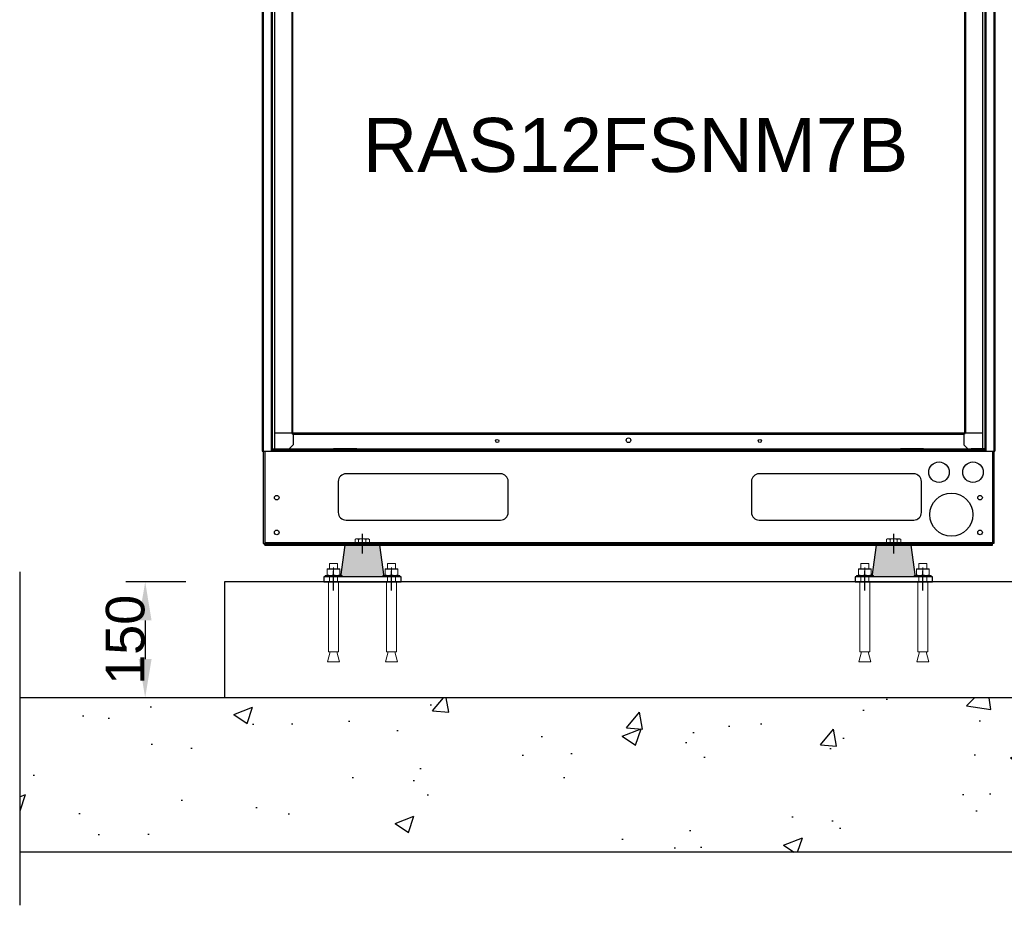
# Model space of a CAD drawing. Extents: x -90708 to 277869, y -117 to 207445.
# Tile 81 of 233: x -87857 to -86582, y 132816 to 133962. Entities that reach past the tile are written whole.
import ezdxf

# ---------------------------------------------------------------- set-up
doc = ezdxf.new("R2010")
doc.units = 0
doc.header["$MEASUREMENT"] = 0
doc.header["$PDMODE"] = 3
doc.header["$PDSIZE"] = 0.005
doc.linetypes.add('DASHDOT', pattern=[1, 0.5, -0.25, 0, -0.25])
doc.linetypes.add('SLD-Sólida', pattern=[0])
doc.layers.get('0').update_dxf_attribs({"linetype": 'CONTINUOUS'})
doc.layers.get('Defpoints').update_dxf_attribs({"linetype": 'CONTINUOUS'})
for name, color, linetype in [('ARQ - EQUIPO CONDENSADORA', 40, 'CONTINUOUS'), ('ARQ-DETALHES', 7, 'CONTINUOUS'), ('ARQ-GRELHAS', 30, 'CONTINUOUS'), ('ARQ-MÓVEIS', 170, 'CONTINUOUS'), ('ARQ-TEXTO4', 4, 'CONTINUOUS'), ('TEXTO - CAP BTU', 30, 'CONTINUOUS')]:
    doc.layers.add(name, color=color, linetype=linetype)
doc.layers.add('ARQ-COTAS', color=20, linetype='CONTINUOUS', lineweight=18)
doc.styles.add('ARIAL', font='arial.ttf')
doc.dimstyles.new('COTA-50', dxfattribs={"dimscale": 0, "dimtxt": 50, "dimasz": 50, "dimexe": 25, "dimexo": 50, "dimgap": 0.04, "dimtad": 1, "dimdec": 0, "dimzin": 9, "dimdsep": 46, "dimtxsty": 'ARIAL', "dimcen": 1, "dimdle": 75, "dimclrd": 256, "dimclre": 256, "dimclrt": 2, "dimaunit": 1, "dimadec": 0, "dimazin": 0, "dimtfac": 2, "dimtdec": 0, "dimtmove": 2, "dimatfit": 0, "dimfxl": 0.05, "dimtolj": 1, "dimtzin": 4, "dimarcsym": 0})

# ---------------------------------------------------------------- blocks, each defined once
blk = doc.blocks.new('hrhrss')
at = {"layer": 'ARQ-MÓVEIS', "linetype": 'DASHDOT', "ltscale": 500}
h = blk.add_hatch(color=256, dxfattribs=at)
h.dxf.hatch_style = 1
h.paths.add_polyline_path([(28, 6.4), (22.5, 47.4), (0, 47.4), (-22.5, 47.4), (-28, 6.4)])
at = {"color": 7, "linetype": 'SLD-Sólida', "lineweight": 15}
for p, q in [((-45.8, 16.3), (-45.8, 9)), ((-42.7, 23.8), (-42.7, 17)), ((-42.7, 23.8), (-32.3, 23.8)), ((-37.5, 8.3), (-37.5, 18.7)), ((-37.5, 16.3), (-37.5, 9)), ((-32.3, 17), (-32.3, 23.8)), ((-29.2, 16.3), (-29.2, 9)), ((29.2, 16.3), (29.2, 9)), ((32.3, 23.8), (32.3, 17)), ((32.3, 23.8), (42.7, 23.8)), ((37.5, 8.3), (37.5, 18.7)), ((37.5, 16.3), (37.5, 9)), ((42.7, 17), (42.7, 23.8)), ((45.8, 16.3), (45.8, 9)), ((-48.5, 8.3), (-48.5, 6.4)), ((-26.5, 8.3), (-48.5, 8.3)), ((-26.5, 6.4), (-48.5, 6.4)), ((-45.8, 8.3), (-41.6, 8.3)), ((-42.7, 6.4), (-42.7, 0)), ((-41.6, 8.3), (-33.4, 8.3)), ((-29.2, 8.3), (-33.4, 8.3)), ((-32.3, 0), (-32.3, 6.4)), ((-26.5, 6.4), (-26.5, 8.3)), ((26.5, 8.3), (26.5, 6.4)), ((48.5, 8.3), (26.5, 8.3)), ((48.5, 6.4), (26.5, 6.4)), ((29.2, 8.3), (33.4, 8.3)), ((32.3, 6.4), (32.3, 0)), ((33.4, 8.3), (41.6, 8.3)), ((45.8, 8.3), (41.6, 8.3)), ((42.7, 0), (42.7, 6.4)), ((48.5, 6.4), (48.5, 8.3)), ((-44, 0), (-44, -90.8)), ((-44, 0), (-31, 0)), ((-31, -90.8), (-31, 0)), ((31, 0), (31, -90.8)), ((31, 0), (44, 0)), ((44, -90.8), (44, 0)), ((-41.7, -90.8), (-45.3, -103.7)), ((-44, -90.8), (-31, -90.8)), ((-29.7, -103.7), (-33.3, -90.8)), ((33.3, -90.8), (29.7, -103.7)), ((31, -90.8), (44, -90.8)), ((45.3, -103.7), (41.7, -90.8)), ((-45.3, -103.7), (-29.7, -103.7)), ((29.7, -103.7), (45.3, -103.7))]:
    blk.add_line(p, q, dxfattribs=at)
for points, knots in [([(-45.8, 16.3), (-45.1, 16.5), (-43.8, 16.9), (-42.4, 17), (-41.6, 17)], [0, 0, 0, 0, 0.495465, 1, 1, 1, 1]), ([(-45.8, 17), (-45.8, 17), (-45.8, 17), (-45.8, 16.6), (-45.8, 16.3)], [0, 0, 0, 0, 0.268632, 1, 1, 1, 1]), ([(-41.6, 17), (-41.5, 17), (-40.8, 17), (-39.4, 16.8), (-38.1, 16.5), (-37.5, 16.3)], [0, 0, 0, 0, 0.070091, 0.530777, 1, 1, 1, 1]), ([(-37.5, 16.3), (-36.8, 16.5), (-35.5, 16.9), (-34.1, 17), (-33.4, 17)], [0, 0, 0, 0, 0.495466, 1, 1, 1, 1]), ([(-33.4, 17), (-33.3, 17), (-32.5, 17), (-31.1, 16.8), (-29.8, 16.5), (-29.2, 16.3)], [0, 0, 0, 0, 0.070092, 0.530777, 1, 1, 1, 1]), ([(-29.2, 17), (-29.2, 17), (-29.2, 17), (-29.2, 16.6), (-29.2, 16.3)], [0, 0, 0, 0, 0.268632, 1, 1, 1, 1]), ([(29.2, 16.3), (29.9, 16.5), (31.2, 16.9), (32.6, 17), (33.4, 17)], [0, 0, 0, 0, 0.495465, 1, 1, 1, 1]), ([(29.2, 17), (29.2, 17), (29.2, 17), (29.2, 16.6), (29.2, 16.3)], [0, 0, 0, 0, 0.268632, 1, 1, 1, 1]), ([(33.4, 17), (33.5, 17), (34.2, 17), (35.6, 16.8), (36.9, 16.5), (37.5, 16.3)], [0, 0, 0, 0, 0.070091, 0.530777, 1, 1, 1, 1]), ([(37.5, 16.3), (38.2, 16.5), (39.5, 16.9), (40.9, 17), (41.6, 17)], [0, 0, 0, 0, 0.495466, 1, 1, 1, 1]), ([(41.6, 17), (41.7, 17), (42.5, 17), (43.9, 16.8), (45.2, 16.5), (45.8, 16.3)], [0, 0, 0, 0, 0.070092, 0.530777, 1, 1, 1, 1]), ([(45.8, 17), (45.8, 17), (45.8, 17), (45.8, 16.6), (45.8, 16.3)], [0, 0, 0, 0, 0.268632, 1, 1, 1, 1]), ([(-45.8, 9), (-45.1, 8.8), (-43.8, 8.4), (-42.4, 8.3), (-41.6, 8.3)], [0, 0, 0, 0, 0.495465, 1, 1, 1, 1]), ([(-45.8, 8.3), (-45.8, 8.3), (-45.8, 8.3), (-45.8, 8.7), (-45.8, 9)], [0, 0, 0, 0, 0.268632, 1, 1, 1, 1]), ([(-41.6, 8.3), (-41.5, 8.3), (-40.8, 8.3), (-39.4, 8.5), (-38.1, 8.8), (-37.5, 9)], [0, 0, 0, 0, 0.070091, 0.530776, 1, 1, 1, 1]), ([(-37.5, 9), (-36.8, 8.8), (-35.5, 8.4), (-34.1, 8.3), (-33.4, 8.3)], [0, 0, 0, 0, 0.495466, 1, 1, 1, 1]), ([(-33.4, 8.3), (-33.3, 8.3), (-32.5, 8.3), (-31.1, 8.5), (-29.8, 8.8), (-29.2, 9)], [0, 0, 0, 0, 0.070092, 0.530777, 1, 1, 1, 1]), ([(-29.2, 8.3), (-29.2, 8.3), (-29.2, 8.3), (-29.2, 8.7), (-29.2, 9)], [0, 0, 0, 0, 0.268632, 1, 1, 1, 1]), ([(29.2, 9), (29.9, 8.8), (31.2, 8.4), (32.6, 8.3), (33.4, 8.3)], [0, 0, 0, 0, 0.495465, 1, 1, 1, 1]), ([(29.2, 8.3), (29.2, 8.3), (29.2, 8.3), (29.2, 8.7), (29.2, 9)], [0, 0, 0, 0, 0.268632, 1, 1, 1, 1]), ([(33.4, 8.3), (33.5, 8.3), (34.2, 8.3), (35.6, 8.5), (36.9, 8.8), (37.5, 9)], [0, 0, 0, 0, 0.070091, 0.530776, 1, 1, 1, 1]), ([(37.5, 9), (38.2, 8.8), (39.5, 8.4), (40.9, 8.3), (41.6, 8.3)], [0, 0, 0, 0, 0.495466, 1, 1, 1, 1]), ([(41.6, 8.3), (41.7, 8.3), (42.5, 8.3), (43.9, 8.5), (45.2, 8.8), (45.8, 9)], [0, 0, 0, 0, 0.070092, 0.530777, 1, 1, 1, 1]), ([(45.8, 8.3), (45.8, 8.3), (45.8, 8.3), (45.8, 8.7), (45.8, 9)], [0, 0, 0, 0, 0.268632, 1, 1, 1, 1])]:
    blk.add_open_spline(points, degree=3, knots=knots, dxfattribs=at)
at = {"layer": 'ARQ-GRELHAS', "linetype": 'DASHDOT', "ltscale": 500}
for p, q in [((-37.5, -8.2), (-37.5, 14.4)), ((-37.5, -11.3), (-37.5, 14.4)), ((37.5, -8.4), (37.5, 14.4)), ((37.5, -11.3), (37.5, 14.4))]:
    blk.add_line(p, q, dxfattribs=at)
at = {"layer": 'ARQ-GRELHAS'}
for p, q in [((50, 6.4), (-50, 6.4)), ((-50, 6.4), (-50, 0)), ((-50, 0), (50, 0)), ((50, 0), (50, 6.4))]:
    blk.add_line(p, q, dxfattribs=at)
at = {"layer": 'ARQ-MÓVEIS', "linetype": 'DASHDOT', "ltscale": 500}
blk.add_line((0, 36.7), (0, 62.2), dxfattribs=at)
at = {"layer": 'ARQ-MÓVEIS'}
for p, q in [((0, 47.4), (0, 61)), ((-28, 6.4), (-22.5, 47.4)), ((0, 47.4), (-22.5, 47.4)), ((0, 47.4), (22.5, 47.4)), ((28, 6.4), (22.5, 47.4))]:
    blk.add_line(p, q, dxfattribs=at)
at = {"layer": 'ARQ-TEXTO4'}
for p, q in [((-45.8, 17), (-29.2, 17)), ((29.2, 17), (45.8, 17))]:
    blk.add_line(p, q, dxfattribs=at)
blk = doc.blocks.new('rhrthhwe')
at = {"color": 7, "linetype": 'SLD-Sólida', "lineweight": 15}
for p, q in [((-8, 6.1), (-9.3, 5.3)), ((-9.3, 0), (-9.3, 5.3)), ((9.3, 0), (-9.3, 0)), ((-7, 6.1), (-8, 6.1)), ((0, 6.1), (-7, 6.1)), ((-4.6, 0), (-4.6, 5.3)), ((0, 6.1), (7, 6.1)), ((4.6, 0), (4.6, 5.3)), ((8, 6.1), (7, 6.1)), ((9.3, 5.3), (8, 6.1)), ((9.3, 0), (9.3, 5.3))]:
    blk.add_line(p, q, dxfattribs=at)
for points, knots in [([(-9.3, 5.3), (-8.9, 5.5), (-8.1, 5.9), (-7.4, 6), (-7, 6.1)], [0, 0, 0, 0, 0.495457, 1, 1, 1, 1]), ([(-7, 6.1), (-6.9, 6.1), (-6.5, 6.1), (-5.7, 5.9), (-5, 5.5), (-4.6, 5.3)], [0, 0, 0, 0, 0.070086, 0.530781, 1, 1, 1, 1]), ([(-4.6, 5.3), (-4.4, 5.4), (-2.8, 5.8), (-1.3, 6), (0, 6.1)], [0, 0, 0, 0, 0.1886965, 1, 1, 1, 1]), ([(0, 6.1), (0.3, 6.1), (1.9, 6), (3.4, 5.6), (4.6, 5.3)], [0, 0, 0, 0, 0.214377, 1, 1, 1, 1]), ([(4.6, 5.3), (5, 5.5), (5.8, 5.9), (6.6, 6), (7, 6.1)], [0, 0, 0, 0, 0.495446, 1, 1, 1, 1]), ([(7, 6.1), (7, 6.1), (7.4, 6.1), (8.2, 5.9), (8.9, 5.5), (9.3, 5.3)], [0, 0, 0, 0, 0.070065, 0.53077, 1, 1, 1, 1])]:
    blk.add_open_spline(points, degree=3, knots=knots, dxfattribs=at)
blk = doc.blocks.new('*D1196')
at = {"layer": 'ARQ-COTAS', "lineweight": -2, "transparency": 16777216}
for p, q in [((-87641.9, 133234.3), (-87719.7, 133234.3)), ((-87694.7, 133184.3), (-87694.7, 133134.3)), ((-87641.9, 133084.3), (-87719.7, 133084.3))]:
    blk.add_line(p, q, dxfattribs=at)
at = {"layer": 'ARQ-COTAS', "transparency": 16777216}
for points in [[(-87703.1, 133184.3), (-87686.4, 133184.3), (-87694.7, 133234.3)], [(-87703.1, 133134.3), (-87686.4, 133134.3), (-87694.7, 133084.3)]]:
    blk.add_solid(points, dxfattribs=at)
at = {"layer": 'Defpoints', "color": 0, "transparency": 16777216}
for p in [(-87591.9, 133234.3), (-87694.7, 133084.3), (-87591.9, 133084.3)]:
    blk.add_point(p, dxfattribs=at)
at = {"layer": 'ARQ-COTAS', "color": 2, "transparency": 16777216, "insert": (-87720.3, 133159.3), "char_height": 50, "attachment_point": 5, "rotation": 90, "style": 'ARIAL'}
blk.add_mtext('\\A1;150', dxfattribs=at)

msp = doc.modelspace()

# ---------------------------------------------------------------- hatches: boundary and pattern name
at = {"layer": 'ARQ-DETALHES'}
h = msp.add_hatch(dxfattribs=at)
h.set_pattern_fill('AR-CONC', color=256, scale=35)
h.set_pattern_definition([(50, (-178204.87, 5810.66), (251.04106, -21.96325), [26.25, -288.75]), (355, (-178204.87, 5810.66), (-48.56297, 263.26725), [21, -231]), (100.45144, (-178183.95, 5808.83), (202.4781, 241.304), [22.30907, -245.39974]), (46.1842, (-178204.87, 5880.66), (373.53447, -57.93175), [39.375, -433.125]), (96.63564, (-178173.74, 5875.84), (327.1317, 340.9415), [33.4636, -368.0998]), (351.18416, (-178204.87, 5880.66), (327.1317, 340.9415), [31.5, -346.5]), (21, (-178169.87, 5863.16), (208.91747, -140.9166), [26.25, -288.75]), (326, (-178169.87, 5863.16), (85.16037, 253.8025), [21, -231]), (71.45144, (-178152.46, 5851.42), (294.07783, 112.8859), [22.30907, -245.39974]), (37.5, (-178204.87, 5810.665), (4.25595, 116.51285), [0, -228.2, 0, -234.5, 0, -231.875]), (7.5, (-178204.87, 5810.66), (92.07434, 138.0441), [0, -133.7, 0, -222.95, 0, -88.375]), (327.5, (-178282.92, 5810.665), (186.83785, -7.894205), [0, -87.5, 0, -273, 0, -362.25]), (317.5, (-178317.92, 5810.66), (204.11516, 35.03674), [0, -113.75, 0, -181.3, 0, -257.25])])
h.paths.add_polyline_path([(-83867.617, 132884.318), (-83867.617, 133084.318), (-87857.18, 133084.318), (-87857.18, 132884.318)])

# ---------------------------------------------------------------- linework, layer by layer
at = {"layer": 'ARQ - EQUIPO CONDENSADORA', "linetype": 'Continuous'}
for p, q in [((-87543.221, 134775.785), (-87543.221, 133403.284)), ((-87541.971, 134775.785), (-87541.971, 133403.284)), ((-86595.771, 134775.785), (-86595.771, 133403.284)), ((-86594.521, 134775.785), (-86594.521, 133403.284)), ((-87505.022, 134508.784), (-87505.022, 133426.784)), ((-87505.021, 134508.784), (-87505.021, 133426.784)), ((-87503.77, 134508.784), (-87503.77, 133426.784)), ((-86633.972, 134508.784), (-86633.972, 133426.784)), ((-86632.721, 134508.784), (-86632.721, 133426.784)), ((-86632.72, 134508.784), (-86632.72, 133426.784)), ((-86610.521, 134500.467), (-86610.521, 133552.732)), ((-87527.221, 134491.784), (-87527.221, 133464.784)), ((-87531.471, 134019.819), (-87531.471, 133458.486)), ((-87530.221, 134019.819), (-87530.221, 133458.486)), ((-86607.521, 134016.053), (-86607.521, 133504.784)), ((-86606.271, 134016.053), (-86606.271, 133504.784)), ((-86610.521, 133563.774), (-86610.521, 133426.784)), ((-86607.521, 133547.732), (-86607.521, 133406.684)), ((-86606.271, 133547.732), (-86606.271, 133406.684)), ((-87531.471, 133464.784), (-87531.471, 133406.684)), ((-87530.221, 133464.784), (-87530.221, 133406.684)), ((-87527.221, 133464.784), (-87527.221, 133443.784)), ((-87527.221, 133443.784), (-87527.221, 133426.784)), ((-87505.022, 133426.784), (-87527.221, 133426.784)), ((-87527.221, 133426.784), (-87527.221, 133406.684)), ((-87505.021, 133426.784), (-87505.022, 133426.784)), ((-87503.77, 133426.784), (-87505.021, 133426.784)), ((-86633.972, 133426.784), (-87503.77, 133426.784)), ((-87503.77, 133425.533), (-87503.77, 133426.784)), ((-86632.721, 133426.784), (-86633.972, 133426.784)), ((-86633.972, 133426.784), (-86633.972, 133425.533)), ((-86632.72, 133426.784), (-86632.721, 133426.784)), ((-86610.521, 133426.784), (-86632.72, 133426.784)), ((-86610.521, 133426.784), (-86610.521, 133406.684)), ((-87503.77, 133425.533), (-86633.972, 133425.533)), ((-87503.221, 133425.533), (-87503.221, 133411.684)), ((-86634.521, 133425.533), (-86634.521, 133411.684)), ((-87543.221, 133403.284), (-86594.521, 133403.284)), ((-87541.923, 133403.284), (-87541.923, 133289.734)), ((-87541.872, 133403.284), (-87541.872, 133283.834)), ((-87539.922, 133403.284), (-87539.922, 133283.834)), ((-87539.921, 133403.284), (-87539.921, 133285.084)), ((-87531.471, 133406.684), (-87531.471, 133403.284)), ((-87531.471, 133406.684), (-87530.221, 133406.684)), ((-87506.921, 133404.734), (-87531.471, 133404.734)), ((-87530.221, 133406.684), (-87527.221, 133406.684)), ((-87527.221, 133406.684), (-87512.35, 133406.684)), ((-87512.35, 133406.684), (-87506.921, 133406.684)), ((-87503.221, 133411.684), (-87508.221, 133406.684)), ((-87506.921, 133406.684), (-87506.921, 133404.734)), ((-87506.921, 133406.684), (-87453.871, 133406.684)), ((-87506.921, 133404.734), (-87453.871, 133404.734)), ((-87453.871, 133404.734), (-87453.871, 133406.684)), ((-87453.871, 133406.684), (-87450.871, 133406.684)), ((-87450.871, 133404.734), (-87453.871, 133404.734)), ((-87450.871, 133406.684), (-87450.871, 133404.734)), ((-87420.871, 133406.684), (-87450.871, 133406.684)), ((-87420.871, 133404.734), (-87450.871, 133404.734)), ((-87420.871, 133404.734), (-87420.871, 133406.684)), ((-87420.871, 133406.684), (-87417.871, 133406.684)), ((-87417.871, 133404.734), (-87420.871, 133404.734)), ((-87417.871, 133406.684), (-87417.871, 133404.734)), ((-87417.871, 133406.684), (-86719.871, 133406.684)), ((-87417.871, 133404.734), (-86719.871, 133404.734)), ((-86719.871, 133404.734), (-86719.871, 133406.684)), ((-86719.871, 133406.684), (-86716.871, 133406.684)), ((-86716.871, 133404.734), (-86719.871, 133404.734)), ((-86716.871, 133406.684), (-86716.871, 133404.734)), ((-86686.871, 133406.684), (-86716.871, 133406.684)), ((-86686.871, 133404.734), (-86716.871, 133404.734)), ((-86686.871, 133404.734), (-86686.871, 133406.684)), ((-86686.871, 133406.684), (-86683.871, 133406.684)), ((-86683.871, 133404.734), (-86686.871, 133404.734)), ((-86683.871, 133406.684), (-86683.871, 133404.734)), ((-86683.871, 133406.684), (-86630.821, 133406.684)), ((-86683.871, 133404.734), (-86630.821, 133404.734)), ((-86634.521, 133411.684), (-86629.521, 133406.684)), ((-86630.821, 133404.734), (-86630.821, 133406.684)), ((-86630.821, 133406.684), (-86625.391, 133406.684)), ((-86606.271, 133404.734), (-86630.821, 133404.734)), ((-86610.521, 133406.684), (-86625.391, 133406.684)), ((-86607.521, 133406.684), (-86610.521, 133406.684)), ((-86606.271, 133406.684), (-86607.521, 133406.684)), ((-86606.271, 133406.684), (-86606.271, 133403.284)), ((-86597.821, 133403.284), (-86597.821, 133285.084)), ((-86597.82, 133403.284), (-86597.82, 133283.834)), ((-86595.87, 133403.284), (-86595.87, 133283.834)), ((-87444.672, 133364.184), (-87444.672, 133324.184)), ((-87234.672, 133374.184), (-87434.672, 133374.184)), ((-87224.672, 133324.184), (-87224.672, 133364.184)), ((-86909.672, 133364.184), (-86909.672, 133324.184)), ((-86699.672, 133374.184), (-86899.672, 133374.184)), ((-86689.672, 133324.184), (-86689.672, 133364.184)), ((-87434.672, 133314.184), (-87234.672, 133314.184)), ((-86899.672, 133314.184), (-86699.672, 133314.184)), ((-87541.872, 133289.734), (-87541.923, 133289.734)), ((-87541.872, 133283.834), (-87539.922, 133283.834)), ((-87539.922, 133285.084), (-87539.921, 133285.084)), ((-87539.921, 133285.084), (-87539.921, 133283.634)), ((-87539.921, 133285.084), (-86597.821, 133285.084)), ((-87539.921, 133281.684), (-87539.921, 133283.634)), ((-87539.921, 133283.634), (-86597.821, 133283.634)), ((-87539.921, 133281.684), (-86597.821, 133281.684)), ((-86597.821, 133285.084), (-86597.821, 133283.634)), ((-86597.821, 133285.084), (-86597.82, 133285.084)), ((-86597.821, 133281.684), (-86597.821, 133283.634)), ((-86595.87, 133283.834), (-86597.82, 133283.834))]:
    msp.add_line(p, q, dxfattribs=at)
for centre, radius in [((-87238.871, 133416.684), 2.1), ((-87068.871, 133417.684), 3), ((-86898.871, 133416.684), 2.1), ((-86666.87, 133376.284), 13.25), ((-86622.87, 133376.284), 13.25), ((-87524.372, 133343.284), 3), ((-86650.87, 133321.284), 28), ((-86613.77, 133343.284), 3), ((-87524.372, 133298.284), 3), ((-86613.77, 133298.284), 3)]:
    msp.add_circle(centre, radius, dxfattribs=at)
for centre, start, end in [((-87434.672, 133364.184), 90, 180), ((-87234.672, 133364.184), 0, 90), ((-86899.672, 133364.184), 90, 180), ((-86699.672, 133364.184), 0, 90), ((-87434.672, 133324.184), 180, 270), ((-87234.672, 133324.184), 270, 0), ((-86899.672, 133324.184), 180, 270), ((-86699.672, 133324.184), 270, 0)]:
    msp.add_arc(centre, 10, start, end, dxfattribs=at)
at = {"layer": 'ARQ-DETALHES'}
for p, q in [((-87857.18, 133247.233), (-87857.18, 133040.149)), ((-84077.87, 133234.318), (-87591.872, 133234.318)), ((-87591.872, 133234.318), (-87591.872, 133084.318)), ((-83867.617, 133084.318), (-87857.18, 133084.318)), ((-87857.18, 133084.318), (-87857.18, 132884.318)), ((-87857.18, 133040.149), (-87857.18, 132918.172)), ((-87857.18, 132918.172), (-87857.18, 132815.542)), ((-83867.617, 132884.318), (-87857.18, 132884.318))]:
    msp.add_line(p, q, dxfattribs=at)
at = {"layer": 'ARQ-TEXTO4'}
msp.add_line((-84077.87, 133084.318), (-87591.872, 133084.318), dxfattribs=at)

# ---------------------------------------------------------------- block references
for name, p in [('hrhrss', (-87413.323, 133234.318)), ('rhrthhwe', (-87413.708, 133283.899)), ('hrhrss', (-86725.323, 133234.318)), ('rhrthhwe', (-86725.708, 133283.899))]:
    msp.add_blockref(name, p, dxfattribs=at)

# ---------------------------------------------------------------- texts
at = {"layer": 'TEXTO - CAP BTU', "style": 'ARIAL'}
msp.add_text('RAS12FSNM7B', height=70, dxfattribs=at).set_placement((-87413.132, 133764.938))

# ---------------------------------------------------------------- dimensions: what is measured, and where the dimension line sits
at = {"layer": 'ARQ-COTAS'}
dim = msp.add_linear_dim(base=(-87694.733, 133084.318), p1=(-87591.872, 133234.318), p2=(-87591.872, 133084.318), angle=90, dimstyle='COTA-50', override={"dimscale": 1}, dxfattribs=at)
dim.commit()
dim.dimension.update_dxf_attribs({"geometry": '*D1196', "text_midpoint": (-87720.302, 133159.318)})

doc.saveas('drawing.dxf')
